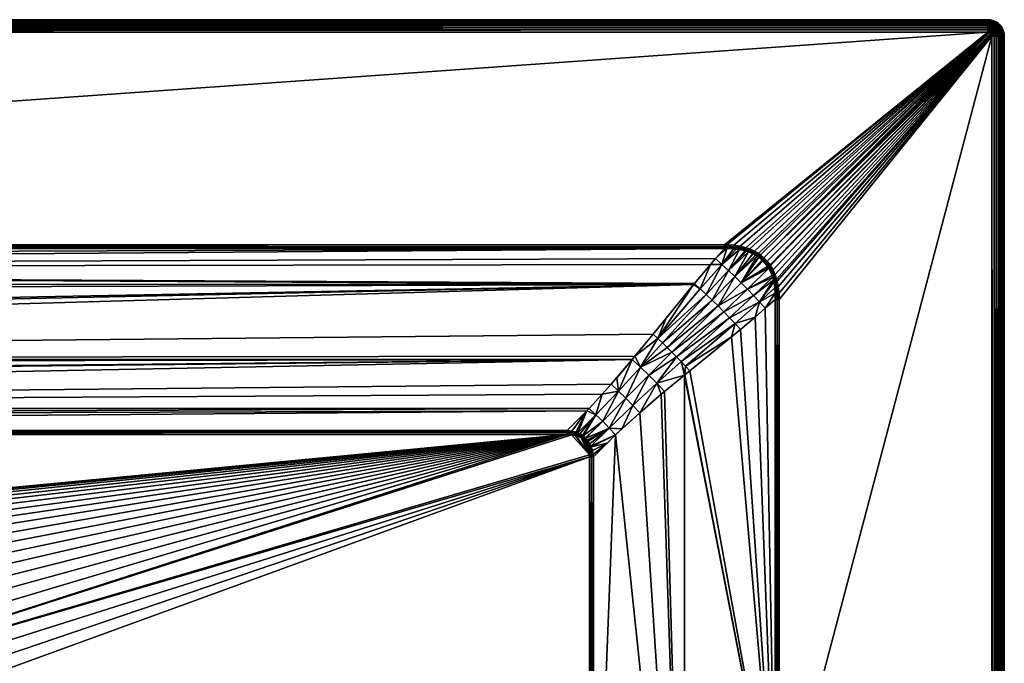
# Model space of a CAD drawing. Header units: millimetres. Extents: x 0 to 800, y -800 to 0.
# Tile 74 of 74: x 562 to 800, y -156 to 0. Entities that reach past the tile are written whole.
import ezdxf

# ---------------------------------------------------------------- set-up
doc = ezdxf.new("R2010")
doc.units = ezdxf.units.MM
doc.layers.get('0').update_dxf_attribs({"true_color": 0xb1941a})

msp = doc.modelspace()

# ---------------------------------------------------------------- meshes
at = {"color": 7, "true_color": 0xf0f0f0}
mesh = msp.add_polyface(dxfattribs=at)
corners = [(105.86, -100.49, 15), (359.93, -141.22, 15), (364.43, -138.39, 15), (369.13, -135.91, 15), (374.01, -133.78, 15), (379.03, -132.02, 15), (384.17, -130.65, 15), (347.85, -151.61, 15), (351.61, -147.85, 15), (355.65, -144.38, 15), (389.4, -129.66, 15), (394.68, -129.06, 15), (100.49, -237.06, 15), (329.06, -194.68, 15), (100.49, -105.86, 15), (329.66, -189.4, 15), (330.65, -184.17, 15), (332.02, -179.03, 15), (335.91, -169.13, 15), (338.39, -164.43, 15), (341.22, -159.93, 15), (103.03, -101.03, 15), (100.76, -103.74, 15), (103.66, -100.79, 15), (100.7, -103.96, 15), (104.47, -100.6, 15), (100.55, -104.81, 15), (105.39, -100.5, 15), (100.49, -105.86, 15), (105.86, -100.49, 15), (333.78, -174.01, 15), (67.77, -55.46, 29.85), (69.91, -57.9, 29.03), (732.23, -55.46, 29.85), (76.93, -66.16, 26.28), (85.07, -76.19, 22.94), (724.69, -64.18, 26.94), (95.86, -89.04, 18.65), (709.9, -82.3, 20.9), (95.24, -88.32, 18.89), (91.03, -83.46, 20.51), (4, 0, 27), (796, 0, 0), (4, 0, 0), (4, -3, 30), (67.77, -54.51, 30), (796, -3, 30), (102.99, -96.65, 16.12), (103.44, -100.05, 15.1), (104.33, -99.77, 15.12), (105.35, -99.59, 15.14), (105.86, -99.54, 15.15), (105.86, -99.54, 15.15), (105.86, -100.01, 15.04), (105.86, -100.01, 15.04), (105.37, -100.04, 15.04), (104.4, -100.18, 15.03), (103.55, -100.41, 15.03), (103.3, -100.11, 15.1), (102.87, -100.7, 15.02), (102.72, -100.37, 15.09), (102.07, -100.76, 15.08), (102.27, -101.05, 15.02), (67.77, -54.99, 29.96), (732.23, -54.99, 29.96), (796, -2.48, 29.95), (4, -2.48, 29.95), (796, -1.97, 29.82), (4, -1.97, 29.82), (796, -1.5, 29.6), (4, -1.5, 29.6), (796, -1.07, 29.3), (4, -1.07, 29.3), (796, -0.7, 28.93), (4, -0.7, 28.93), (796, -0.4, 28.5), (4, -0.4, 28.5), (796, -0.18, 28.03), (4, -0.18, 28.03), (796, -0.05, 27.52), (4, -0.05, 27.52), (796, 0, 27)]
mesh.append_faces([[corners[k] for k in face] for face in [(0, 1, 2, 0), (0, 2, 3, 0), (0, 4, 5, 0), (0, 5, 6, 0), (0, 7, 8, 0), (0, 8, 9, 0), (0, 10, 11, 0), (12, 13, 14, 12), (14, 15, 16, 14), (14, 16, 17, 14), (0, 18, 19, 0), (0, 19, 20, 0), (21, 22, 23, 21), (23, 24, 25, 23), (25, 26, 27, 25), (27, 26, 28, 27), (27, 28, 29, 27), (29, 28, 14, 29), (29, 14, 0, 29), (0, 14, 17, 0), (0, 17, 30, 0), (31, 32, 33, 31), (34, 35, 36, 34), (37, 38, 39, 37), (39, 38, 40, 39), (41, 42, 43, 41), (44, 45, 46, 44), (47, 48, 49, 47), (49, 50, 47, 49), (47, 50, 51, 47), (47, 51, 52, 47), (53, 52, 51, 53), (53, 51, 54, 53), (54, 51, 50, 54), (54, 50, 55, 54), (55, 50, 49, 55), (55, 49, 56, 55), (56, 49, 48, 56), (56, 48, 57, 56), (57, 48, 58, 57), (57, 58, 59, 57), (58, 60, 59, 58), (59, 60, 61, 59), (62, 21, 59, 62), (59, 21, 23, 59), (59, 23, 57, 59), (57, 23, 25, 57), (57, 25, 56, 57), (56, 25, 27, 56), (56, 27, 55, 56), (55, 27, 29, 55), (55, 29, 54, 55), (54, 29, 0, 54), (54, 0, 53, 54), (45, 63, 64, 45), (44, 65, 66, 44), (66, 67, 68, 66), (68, 69, 70, 68), (70, 71, 72, 70), (72, 73, 74, 72), (74, 75, 76, 74), (76, 77, 78, 76), (78, 79, 80, 78), (80, 81, 41, 80)]], dxfattribs={"vtx3": -1, "color": 7})
mesh = msp.add_polyface(dxfattribs=at)
corners = [(400, -130.97, 14.4), (400, -150.03, 2.6), (403.67, -131.1, 14.4), (402.66, -150.15, 2.6), (405.16, -131.16, 14.4), (404.42, -150.23, 2.6), (410.29, -131.74, 14.4), (407.94, -150.7, 2.6), (410.98, -131.87, 14.4), (408.8, -150.81, 2.6), (415.36, -132.7, 14.4), (413.11, -151.78, 2.6), (418.15, -133.45, 14.4), (732.23, -55.46, 29.85), (69.91, -57.9, 29.03), (72.04, -60.32, 28.23), (724.69, -64.18, 26.94), (75.05, -63.92, 27.03), (76.93, -66.16, 26.28), (85.07, -76.19, 22.94), (86.28, -77.67, 22.44), (90.09, -82.31, 20.9), (709.9, -82.3, 20.9), (91.03, -83.46, 20.51), (699.43, -94.16, 16.95), (100.58, -94.16, 16.95), (102.99, -96.65, 16.12), (698.9, -94.73, 16.76), (105.86, -99.54, 15.15), (420.75, -132.72, 14.93), (415.67, -131.36, 14.93), (415.51, -132.05, 14.73), (415.83, -130.65, 15), (420.97, -132.02, 15), (425.99, -133.78, 15), (405.32, -129.06, 15), (400, -128.86, 15), (400, -129.6, 14.93), (425.46, -135.12, 14.73), (430.24, -137.21, 14.73), (430.55, -136.57, 14.93), (435.57, -138.39, 15), (430.87, -135.91, 15), (425.72, -134.46, 14.93), (420.54, -133.4, 14.73), (405.21, -130.5, 14.73), (410.39, -131.09, 14.73), (410.49, -130.38, 14.93), (410.6, -129.66, 15), (405.26, -129.79, 14.93), (400, -130.31, 14.73), (420.35, -134.03, 14.4), (425.14, -135.71, 14.4), (425.22, -135.74, 14.4), (429.95, -137.8, 14.4), (105.86, -100.01, 15.04), (694.14, -100.49, 15), (694.14, -100.01, 15.04), (4, -3, 30), (796, -3, 30), (796, -2.48, 29.95), (4, -2.48, 29.95), (796, -1.97, 29.82), (4, -1.97, 29.82), (796, -1.5, 29.6), (4, -1.5, 29.6), (796, -1.07, 29.3), (4, -1.07, 29.3), (796, -0.7, 28.93), (4, -0.7, 28.93), (796, -0.4, 28.5), (4, -0.4, 28.5), (796, -0.18, 28.03), (4, -0.18, 28.03), (796, -0.05, 27.52), (4, -0.05, 27.52), (796, 0, 27)]
mesh.append_faces([[corners[k] for k in face] for face in [(0, 1, 2, 0), (2, 3, 4, 2), (4, 5, 6, 4), (6, 7, 8, 6), (8, 9, 10, 8), (10, 11, 12, 10), (13, 14, 15, 13), (16, 17, 18, 16), (16, 19, 20, 16), (16, 20, 21, 16), (22, 21, 23, 22), (24, 25, 26, 24), (27, 26, 28, 27), (29, 30, 31, 29), (32, 30, 33, 32), (33, 30, 29, 33), (33, 29, 34, 33), (35, 36, 37, 35), (38, 39, 40, 38), (41, 42, 40, 41), (40, 42, 43, 40), (40, 43, 38, 40), (38, 43, 44, 38), (45, 46, 47, 45), (32, 48, 47, 32), (47, 48, 49, 47), (47, 49, 45, 47), (45, 49, 50, 45), (48, 35, 49, 48), (49, 35, 37, 49), (49, 37, 50, 49), (12, 51, 44, 12), (44, 51, 52, 44), (44, 52, 38, 44), (38, 52, 53, 38), (38, 53, 39, 38), (39, 53, 54, 39), (10, 12, 31, 10), (31, 12, 44, 31), (31, 44, 29, 31), (29, 44, 43, 29), (29, 43, 34, 29), (34, 43, 42, 34), (32, 47, 30, 32), (30, 47, 46, 30), (30, 46, 31, 30), (31, 46, 8, 31), (31, 8, 10, 31), (50, 0, 2, 50), (50, 2, 45, 50), (45, 2, 4, 45), (45, 4, 46, 45), (46, 4, 6, 46), (46, 6, 8, 46), (55, 56, 57, 55), (58, 59, 60, 58), (61, 60, 62, 61), (63, 62, 64, 63), (65, 64, 66, 65), (67, 66, 68, 67), (69, 68, 70, 69), (71, 70, 72, 71), (73, 72, 74, 73), (75, 74, 76, 75)]], dxfattribs={"vtx3": -1, "color": 7})
mesh = msp.add_polyface(dxfattribs=at)
corners = [(694.14, -100.49, 15), (410.6, -129.66, 15), (415.83, -130.65, 15), (420.97, -132.02, 15), (425.99, -133.78, 15), (430.87, -135.91, 15), (435.57, -138.39, 15), (394.68, -129.06, 15), (400, -128.86, 15), (405.32, -129.06, 15), (440.07, -141.22, 15), (444.35, -144.38, 15), (448.39, -147.85, 15), (458.78, -159.93, 15), (461.61, -164.43, 15), (466.22, -174.01, 15), (699.51, -105.86, 15), (699.51, -105.86, 15), (699.5, -105.39, 15), (467.98, -179.03, 15), (469.35, -184.17, 15), (470.34, -189.4, 15), (699.51, -237.06, 15), (452.15, -151.61, 15), (455.62, -155.65, 15), (696.91, -101, 15), (696.26, -100.76, 15), (697.49, -101.31, 15), (464.09, -169.13, 15), (695.19, -100.55, 15), (696.04, -100.7, 15), (724.93, -63.9, 27.03), (728.82, -59.3, 28.57), (72.04, -60.32, 28.23), (732.23, -55.46, 29.85), (730.07, -57.89, 29.04), (724.69, -64.18, 26.94), (714.92, -76.18, 22.94), (90.09, -82.31, 20.9), (710.55, -81.53, 21.16), (709.9, -82.3, 20.9), (699.43, -94.16, 16.95), (102.99, -96.65, 16.12), (698.9, -94.73, 16.76), (105.86, -99.54, 15.15), (694.14, -99.54, 15.15), (704.76, -88.32, 18.89), (100.58, -94.16, 16.95), (702.63, -90.73, 18.09), (796, 0, 27), (796, 0, 0), (4, 0, 27), (796, -3, 30), (67.77, -54.51, 30), (732.23, -54.51, 30), (694.14, -99.54, 15.15), (695.29, -99.69, 15.13), (696.23, -99.93, 15.11), (696.48, -100.02, 15.1), (697.06, -100.66, 15.02), (697.21, -100.33, 15.09), (696.7, -100.11, 15.1), (696.37, -100.39, 15.03), (694.14, -100.01, 15.04), (694.14, -100.01, 15.04), (695.24, -100.11, 15.03), (696.14, -100.31, 15.03), (697.68, -101.02, 15.02), (694.14, -99.95, 15.05), (732.23, -54.99, 29.96), (67.77, -55.46, 29.85)]
mesh.append_faces([[corners[k] for k in face] for face in [(0, 1, 2, 0), (0, 2, 3, 0), (0, 4, 5, 0), (0, 5, 6, 0), (0, 7, 8, 0), (0, 8, 9, 0), (0, 10, 11, 0), (0, 11, 12, 0), (0, 13, 14, 0), (15, 16, 17, 15), (15, 17, 18, 15), (19, 20, 16, 19), (16, 20, 21, 16), (16, 21, 22, 16), (0, 23, 24, 0), (0, 24, 13, 0), (25, 26, 27, 25), (0, 28, 15, 0), (0, 15, 29, 0), (29, 15, 18, 29), (29, 18, 30, 29), (30, 18, 26, 30), (31, 32, 33, 31), (34, 33, 35, 34), (35, 33, 32, 35), (31, 33, 36, 31), (37, 36, 38, 37), (37, 38, 39, 37), (39, 38, 40, 39), (41, 42, 43, 41), (43, 44, 45, 43), (46, 40, 47, 46), (46, 47, 48, 46), (48, 47, 41, 48), (49, 50, 51, 49), (52, 53, 54, 52), (45, 55, 43, 45), (43, 55, 56, 43), (57, 58, 43, 57), (59, 60, 61, 59), (59, 61, 62, 59), (63, 0, 64, 63), (64, 0, 29, 64), (64, 29, 65, 64), (65, 29, 30, 65), (65, 30, 66, 65), (66, 30, 26, 66), (66, 26, 62, 66), (62, 26, 25, 62), (62, 25, 59, 62), (59, 25, 27, 59), (59, 27, 67, 59), (55, 45, 68, 55), (61, 58, 62, 61), (62, 58, 57, 62), (62, 57, 66, 62), (66, 57, 56, 66), (66, 56, 65, 66), (65, 56, 55, 65), (65, 55, 64, 65), (64, 55, 68, 64), (64, 68, 63, 64), (69, 54, 53, 69), (69, 70, 34, 69)]], dxfattribs={"vtx3": -1, "color": 7})
mesh = msp.add_polyface(dxfattribs=at)
corners = [(797, -4, 30), (742.57, -58.47, 30), (743.26, -59.37, 30), (743.4, -59.58, 30), (743.98, -60.59, 30), (744.47, -61.69, 30), (796.98, -3.83, 30), (745.26, -64.74, 30), (745.43, -66.23, 30), (796.17, -3.02, 30), (796, -3, 30), (796.34, -3.06, 30), (741.79, -57.67, 30), (796.5, -3.13, 30), (796.77, -3.36, 30), (796.64, -3.23, 30), (744.86, -62.87, 30), (744.98, -63.31, 30), (797.37, -0.24, 27), (796.69, -0.06, 0), (796.69, -0.06, 27), (796, 0, 0), (796, 0, 27), (796.94, -3.66, 30), (797.43, -3.48, 29.95), (796.87, -3.5, 30), (797.32, -3.24, 29.95), (797.17, -3.02, 29.95), (796.98, -2.83, 29.95), (796.76, -2.68, 29.95), (796.52, -2.57, 29.95), (796.26, -2.5, 29.95), (796, -2.48, 29.95), (797.3, -2.45, 29.82), (797.01, -2.25, 29.82), (796.69, -2.1, 29.82), (796.35, -2, 29.82), (796, -1.97, 29.82), (797.25, -1.83, 29.6), (796.86, -1.65, 29.6), (796.43, -1.54, 29.6), (796, -1.5, 29.6), (797.46, -1.46, 29.3), (797, -1.25, 29.3), (796.51, -1.12, 29.3), (796, -1.07, 29.3), (797.13, -0.9, 28.93), (796.57, -0.75, 28.93), (796, -0.7, 28.93), (797.23, -0.62, 28.5), (796.62, -0.46, 28.5), (796, -0.4, 28.5), (797.31, -0.41, 28.03), (796.66, -0.24, 28.03), (796, -0.18, 28.03), (797.35, -0.28, 27.52), (796.69, -0.11, 27.52), (796, -0.05, 27.52)]
mesh.append_faces([[corners[k] for k in face] for face in [(0, 1, 2, 0), (0, 3, 4, 0), (0, 4, 5, 0), (0, 6, 1, 0), (0, 7, 8, 0), (9, 10, 11, 9), (11, 10, 12, 11), (11, 12, 13, 11), (13, 12, 14, 13), (13, 14, 15, 13), (0, 16, 17, 0), (0, 17, 7, 0), (18, 19, 20, 18), (20, 19, 21, 20), (20, 21, 22, 20), (23, 24, 25, 23), (25, 26, 14, 25), (14, 26, 27, 14), (14, 27, 15, 14), (15, 27, 28, 15), (15, 28, 13, 15), (13, 28, 29, 13), (13, 29, 11, 13), (11, 29, 30, 11), (11, 30, 9, 11), (9, 30, 31, 9), (9, 31, 10, 9), (10, 31, 32, 10), (28, 33, 29, 28), (29, 33, 34, 29), (29, 34, 30, 29), (30, 34, 35, 30), (30, 35, 31, 30), (31, 35, 36, 31), (31, 36, 32, 31), (32, 36, 37, 32), (34, 38, 35, 34), (35, 38, 39, 35), (35, 39, 36, 35), (36, 39, 40, 36), (36, 40, 37, 36), (37, 40, 41, 37), (39, 42, 43, 39), (39, 43, 40, 39), (40, 43, 44, 40), (40, 44, 41, 40), (41, 44, 45, 41), (43, 46, 44, 43), (44, 46, 47, 44), (44, 47, 45, 44), (45, 47, 48, 45), (46, 49, 47, 46), (47, 49, 50, 47), (47, 50, 48, 47), (48, 50, 51, 48), (50, 52, 53, 50), (50, 53, 51, 50), (51, 53, 54, 51), (53, 55, 56, 53), (53, 56, 54, 53), (54, 56, 57, 54), (56, 18, 20, 56), (56, 20, 57, 56), (57, 20, 22, 57)]], dxfattribs={"vtx3": -1, "color": 7})
mesh = msp.add_polyface(dxfattribs=at)
corners = [(799.76, -2.63, 27), (799.46, -2, 0), (799.46, -2, 27), (799.06, -1.43, 0), (799.06, -1.43, 27), (798.57, -0.94, 0), (798.57, -0.94, 27), (798, -0.54, 0), (798, -0.54, 27), (797.37, -0.24, 0), (797.37, -0.24, 27), (796.69, -0.06, 0), (797.3, -2.45, 29.82), (797.92, -2.39, 29.6), (797.61, -2.08, 29.6), (797.01, -2.25, 29.82), (797.25, -1.83, 29.6), (798.54, -2.54, 29.3), (798.24, -2.12, 29.3), (797.88, -1.76, 29.3), (797.46, -1.46, 29.3), (796.86, -1.65, 29.6), (798.86, -2.35, 28.93), (798.53, -1.88, 28.93), (798.12, -1.47, 28.93), (797.65, -1.14, 28.93), (797, -1.25, 29.3), (797.13, -0.9, 28.93), (799.12, -2.2, 28.5), (798.76, -1.69, 28.5), (798.31, -1.24, 28.5), (797.8, -0.88, 28.5), (797.23, -0.62, 28.5), (799.59, -2.69, 28.03), (799.31, -2.09, 28.03), (798.93, -1.55, 28.03), (798.45, -1.07, 28.03), (797.91, -0.69, 28.03), (797.31, -0.41, 28.03), (796.62, -0.46, 28.5), (799.72, -2.65, 27.52), (799.42, -2.02, 27.52), (799.03, -1.46, 27.52), (798.54, -0.97, 27.52), (797.98, -0.58, 27.52), (797.35, -0.28, 27.52), (796.66, -0.24, 28.03), (796.69, -0.11, 27.52)]
mesh.append_faces([[corners[k] for k in face] for face in [(0, 1, 2, 0), (2, 1, 3, 2), (2, 3, 4, 2), (4, 3, 5, 4), (4, 5, 6, 4), (6, 5, 7, 6), (6, 7, 8, 6), (8, 7, 9, 8), (8, 9, 10, 8), (10, 9, 11, 10), (12, 13, 14, 12), (12, 14, 15, 12), (15, 14, 16, 15), (13, 17, 18, 13), (13, 18, 14, 13), (14, 18, 19, 14), (14, 19, 16, 14), (16, 19, 20, 16), (16, 20, 21, 16), (18, 22, 23, 18), (18, 23, 19, 18), (19, 23, 24, 19), (19, 24, 20, 19), (20, 24, 25, 20), (20, 25, 26, 20), (26, 25, 27, 26), (22, 28, 23, 22), (23, 28, 29, 23), (23, 29, 24, 23), (24, 29, 30, 24), (24, 30, 25, 24), (25, 30, 31, 25), (25, 31, 27, 25), (27, 31, 32, 27), (28, 33, 34, 28), (28, 34, 29, 28), (29, 34, 35, 29), (29, 35, 30, 29), (30, 35, 36, 30), (30, 36, 31, 30), (31, 36, 37, 31), (31, 37, 32, 31), (32, 37, 38, 32), (32, 38, 39, 32), (34, 40, 41, 34), (34, 41, 35, 34), (35, 41, 42, 35), (35, 42, 36, 35), (36, 42, 43, 36), (36, 43, 37, 36), (37, 43, 44, 37), (37, 44, 38, 37), (38, 44, 45, 38), (38, 45, 46, 38), (41, 0, 2, 41), (41, 2, 42, 41), (42, 2, 4, 42), (42, 4, 43, 42), (43, 4, 6, 43), (43, 6, 44, 43), (44, 6, 8, 44), (44, 8, 45, 44), (45, 8, 10, 45), (45, 10, 47, 45)]], dxfattribs={"vtx3": -1, "color": 7})
mesh = msp.add_polyface(dxfattribs=at)
corners = [(800, -4, 27), (800, -4, 0), (799.94, -3.31, 0), (799.94, -3.31, 27), (799.76, -2.63, 0), (799.76, -2.63, 27), (799.46, -2, 0), (797, -4, 30), (797.52, -4, 29.95), (796.98, -3.83, 30), (797.5, -3.74, 29.95), (796.94, -3.66, 30), (797.43, -3.48, 29.95), (796.87, -3.5, 30), (797.32, -3.24, 29.95), (798.03, -4, 29.82), (798, -3.65, 29.82), (797.9, -3.31, 29.82), (797.75, -2.99, 29.82), (797.17, -3.02, 29.95), (797.55, -2.7, 29.82), (796.98, -2.83, 29.95), (797.3, -2.45, 29.82), (798.5, -4, 29.6), (798.46, -3.57, 29.6), (798.35, -3.14, 29.6), (798.17, -2.75, 29.6), (797.92, -2.39, 29.6), (798.93, -4, 29.3), (798.88, -3.49, 29.3), (798.75, -3, 29.3), (798.54, -2.54, 29.3), (799.3, -4, 28.93), (799.25, -3.43, 28.93), (799.1, -2.87, 28.93), (798.86, -2.35, 28.93), (798.24, -2.12, 29.3), (799.6, -4, 28.5), (799.54, -3.38, 28.5), (799.38, -2.77, 28.5), (799.12, -2.2, 28.5), (799.82, -4, 28.03), (799.76, -3.34, 28.03), (799.59, -2.69, 28.03), (799.95, -4, 27.52), (799.89, -3.31, 27.52), (799.72, -2.65, 27.52), (799.31, -2.09, 28.03), (799.42, -2.02, 27.52)]
mesh.append_faces([[corners[k] for k in face] for face in [(0, 1, 2, 0), (0, 2, 3, 0), (3, 2, 4, 3), (3, 4, 5, 3), (5, 4, 6, 5), (7, 8, 9, 7), (9, 8, 10, 9), (9, 10, 11, 9), (11, 10, 12, 11), (13, 12, 14, 13), (8, 15, 10, 8), (10, 15, 16, 10), (10, 16, 12, 10), (12, 16, 17, 12), (12, 17, 14, 12), (14, 17, 18, 14), (14, 18, 19, 14), (19, 18, 20, 19), (19, 20, 21, 19), (21, 20, 22, 21), (15, 23, 16, 15), (16, 23, 24, 16), (16, 24, 17, 16), (17, 24, 25, 17), (17, 25, 18, 17), (18, 25, 26, 18), (18, 26, 20, 18), (20, 26, 27, 20), (20, 27, 22, 20), (23, 28, 24, 23), (24, 28, 29, 24), (24, 29, 25, 24), (25, 29, 30, 25), (25, 30, 26, 25), (26, 30, 31, 26), (26, 31, 27, 26), (28, 32, 29, 28), (29, 32, 33, 29), (29, 33, 30, 29), (30, 33, 34, 30), (30, 34, 31, 30), (31, 34, 35, 31), (31, 35, 36, 31), (32, 37, 33, 32), (33, 37, 38, 33), (33, 38, 34, 33), (34, 38, 39, 34), (34, 39, 35, 34), (35, 39, 40, 35), (37, 41, 38, 37), (38, 41, 42, 38), (38, 42, 39, 38), (39, 42, 43, 39), (39, 43, 40, 39), (41, 44, 42, 41), (42, 44, 45, 42), (42, 45, 43, 42), (43, 45, 46, 43), (43, 46, 47, 43), (44, 0, 45, 44), (45, 0, 3, 45), (45, 3, 46, 45), (46, 3, 5, 46), (46, 5, 48, 46)]], dxfattribs={"vtx3": -1, "color": 7})
mesh = msp.add_polyface(dxfattribs=at)
corners = [(697.61, -101.39, 15), (699.5, -105.39, 15), (699.4, -104.47, 15), (698.08, -101.78, 15), (699.21, -103.66, 15), (698.48, -102.22, 15), (698.97, -103.03, 15), (722.5, -86.14, 22.5), (717.69, -90.09, 20.9), (722.5, -259.84, 22.5), (716.88, -90.75, 20.63), (703.77, -102.57, 16.26), (700.46, -105.86, 15.15), (705.84, -100.58, 16.95), (700.46, -105.86, 15.15), (700.46, -237.06, 15.15), (711.69, -95.21, 18.9), (744.54, -198.97, 29.85), (742.1, -69.91, 29.03), (739.69, -72.03, 28.23), (736.08, -75.05, 27.03), (733.95, -76.83, 26.32), (723.81, -85.07, 22.94), (722.66, -86.01, 22.55), (800, -4, 27), (800, -796, 0), (800, -4, 0), (745.49, -198.97, 30), (797, -4, 30), (745.49, -67.77, 30), (699.95, -103.44, 15.1), (700.23, -104.33, 15.12), (700.41, -105.35, 15.14), (700.46, -105.86, 15.15), (699.99, -105.86, 15.04), (699.51, -105.86, 15), (699.99, -105.86, 15.04), (699.51, -237.06, 15), (699.99, -237.06, 15.04), (699.99, -105.86, 15.04), (699.96, -105.37, 15.04), (699.82, -104.4, 15.03), (699.59, -103.55, 15.03), (699.89, -103.3, 15.1), (699.3, -102.87, 15.02), (699.63, -102.72, 15.09), (699.51, -105.86, 15), (745.01, -198.97, 29.96), (744.54, -67.77, 29.85), (745.01, -67.77, 29.96), (797.52, -796, 29.95), (797.52, -4, 29.95), (798.03, -796, 29.82), (798.03, -4, 29.82), (798.5, -796, 29.6), (798.5, -4, 29.6), (798.93, -796, 29.3), (798.93, -4, 29.3), (799.3, -796, 28.93), (799.3, -4, 28.93), (799.6, -796, 28.5), (799.6, -4, 28.5), (799.82, -796, 28.03), (799.82, -4, 28.03), (799.95, -796, 27.52), (799.95, -4, 27.52), (800, -796, 27)]
mesh.append_faces([[corners[k] for k in face] for face in [(0, 1, 2, 0), (3, 2, 4, 3), (5, 4, 6, 5), (7, 8, 9, 7), (9, 8, 10, 9), (11, 12, 13, 11), (13, 12, 14, 13), (14, 15, 13, 14), (13, 15, 9, 13), (13, 9, 16, 13), (16, 9, 10, 16), (17, 18, 19, 17), (17, 19, 20, 17), (20, 21, 17, 20), (17, 21, 22, 17), (17, 22, 23, 17), (23, 7, 17, 23), (17, 7, 9, 17), (24, 25, 26, 24), (27, 28, 29, 27), (11, 30, 31, 11), (31, 32, 11, 31), (11, 32, 33, 11), (11, 33, 12, 11), (34, 35, 36, 34), (36, 35, 37, 36), (36, 37, 38, 36), (38, 15, 14, 38), (38, 14, 36, 38), (36, 14, 12, 36), (36, 12, 34, 36), (34, 12, 33, 34), (34, 33, 39, 34), (39, 33, 32, 39), (39, 32, 40, 39), (40, 32, 31, 40), (40, 31, 41, 40), (41, 31, 30, 41), (41, 30, 42, 41), (42, 30, 43, 42), (42, 43, 44, 42), (43, 45, 44, 43), (44, 6, 4, 44), (44, 4, 42, 44), (42, 4, 2, 42), (42, 2, 41, 42), (41, 2, 1, 41), (41, 1, 40, 41), (40, 1, 46, 40), (40, 46, 39, 40), (39, 46, 35, 39), (39, 35, 34, 39), (17, 47, 48, 17), (47, 27, 29, 47), (47, 29, 49, 47), (28, 50, 51, 28), (51, 52, 53, 51), (53, 54, 55, 53), (55, 56, 57, 55), (57, 58, 59, 57), (59, 60, 61, 59), (61, 62, 63, 61), (63, 64, 65, 63), (65, 66, 24, 65)]], dxfattribs={"vtx3": -1, "color": 7})
mesh = msp.add_polyface(dxfattribs=at)
corners = [(700.45, -396.42, 15.93), (700.45, -407.33, 16.12), (711.25, -401.24, 19.47), (744.54, -198.97, 29.85), (722.5, -259.84, 22.5), (744.55, -243.33, 29.85), (722.5, -304.86, 22.52), (744.56, -336.1, 29.86), (744.57, -382.48, 29.87), (733.75, -388.58, 26.49), (722.5, -349.89, 22.68), (700.46, -237.06, 15.15), (700.46, -276.34, 15.15), (700.46, -300, 15.15), (700.46, -320, 15.21), (700.46, -331.37, 15.24), (711.25, -356.92, 19.01), (700.46, -363.49, 15.5), (700.46, -363.66, 15.5), (700.44, -431.26, 16.55), (733.75, -434.3, 26.71), (744.59, -428.87, 29.88), (744.58, -408.36, 29.87), (722.5, -394.91, 22.98), (722.5, -439.93, 23.42), (745.49, -198.97, 30), (797, -796, 30), (797, -4, 30), (699.99, -431.26, 16.45), (699.99, -396.42, 15.82), (699.99, -363.49, 15.39), (699.53, -411.27, 16.05), (699.52, -396.42, 15.78), (699.99, -300, 15.04), (699.99, -331.37, 15.13), (699.51, -355.43, 15.28), (699.51, -331.37, 15.09), (699.99, -237.06, 15.04), (699.51, -237.06, 15), (699.51, -300, 15), (745.01, -198.97, 29.96), (745, -408.37, 29.97), (745.44, -408.37, 30), (797.52, -796, 29.95), (797.52, -4, 29.95), (798.03, -796, 29.82), (798.03, -4, 29.82), (798.5, -796, 29.6), (798.5, -4, 29.6), (798.93, -796, 29.3), (798.93, -4, 29.3), (799.3, -796, 28.93), (799.3, -4, 28.93), (799.6, -796, 28.5), (799.6, -4, 28.5), (799.82, -796, 28.03), (799.82, -4, 28.03), (799.95, -796, 27.52), (799.95, -4, 27.52), (800, -796, 27)]
mesh.append_faces([[corners[k] for k in face] for face in [(0, 1, 2, 0), (3, 4, 5, 3), (5, 4, 6, 5), (5, 6, 7, 5), (8, 7, 9, 8), (9, 7, 10, 9), (11, 12, 4, 11), (4, 12, 13, 4), (4, 13, 6, 4), (6, 13, 14, 6), (6, 14, 15, 6), (7, 6, 10, 7), (10, 6, 15, 10), (10, 15, 16, 10), (16, 15, 17, 16), (16, 17, 18, 16), (19, 2, 1, 19), (20, 21, 9, 20), (9, 21, 22, 9), (9, 22, 8, 9), (18, 0, 16, 18), (16, 0, 2, 16), (16, 2, 10, 16), (10, 2, 23, 10), (10, 23, 9, 10), (9, 23, 24, 9), (9, 24, 20, 9), (25, 26, 27, 25), (28, 1, 29, 28), (1, 0, 29, 1), (29, 0, 18, 29), (29, 18, 30, 29), (31, 28, 29, 31), (32, 29, 30, 32), (13, 33, 14, 13), (14, 33, 34, 14), (14, 34, 15, 14), (15, 34, 30, 15), (15, 30, 17, 15), (17, 30, 18, 17), (35, 30, 34, 35), (36, 34, 33, 36), (33, 13, 12, 33), (33, 12, 37, 33), (37, 38, 39, 37), (37, 39, 33, 37), (12, 11, 37, 12), (40, 8, 41, 40), (41, 8, 22, 41), (41, 22, 21, 41), (3, 5, 40, 3), (40, 5, 7, 40), (40, 7, 8, 40), (41, 42, 25, 41), (41, 25, 40, 41), (27, 26, 43, 27), (44, 43, 45, 44), (46, 45, 47, 46), (48, 47, 49, 48), (50, 49, 51, 50), (52, 51, 53, 52), (54, 53, 55, 54), (56, 55, 57, 56), (58, 57, 59, 58)]], dxfattribs={"vtx3": -1, "color": 7})
mesh = msp.add_polyface(dxfattribs=at)
corners = [(743.26, -59.37, 30), (743.4, -59.58, 30), (797, -4, 30), (739.46, -56.05, 30), (740.5, -56.65, 30), (796, -3, 30), (740.93, -56.96, 30), (741.79, -57.67, 30), (742.57, -58.47, 30), (796.98, -3.83, 30), (796.94, -3.66, 30), (796.87, -3.5, 30), (796.77, -3.36, 30), (734.46, -54.63, 30), (736, -54.87, 30), (744.47, -61.69, 30), (744.86, -62.87, 30), (732.81, -54.52, 30), (737.43, -55.23, 30), (738.34, -55.54, 30), (745.49, -67.77, 30), (745.43, -66.23, 30), (732.23, -54.51, 30), (735.05, -55.58, 29.88), (734.37, -55.5, 29.87), (731.62, -59.3, 28.63), (732.79, -55.45, 29.85), (735.84, -55.68, 29.88), (733.17, -60.75, 28.34), (737.2, -55.98, 29.9), (730.07, -57.89, 29.04), (732.23, -55.46, 29.85), (732.23, -54.99, 29.96), (732.8, -54.99, 29.96), (734.42, -55.07, 29.97), (735.92, -55.28, 29.97), (737.32, -55.6, 29.97), (737.59, -56.1, 29.9), (738.2, -55.9, 29.98), (738.06, -56.25, 29.9), (739.13, -56.7, 29.91), (739.3, -56.38, 29.98), (739.77, -57.06, 29.91), (740.3, -56.95, 29.98), (740.11, -57.24, 29.91), (740.51, -57.52, 29.92), (740.72, -57.24, 29.98), (741.32, -58.18, 29.92), (741.55, -57.93, 29.98), (741.56, -58.44, 29.92), (742.3, -58.7, 29.98)]
mesh.append_faces([[corners[k] for k in face] for face in [(0, 1, 2, 0), (3, 4, 5, 3), (5, 4, 6, 5), (5, 6, 7, 5), (8, 9, 10, 8), (8, 10, 7, 8), (7, 10, 11, 7), (7, 11, 12, 7), (13, 14, 5, 13), (15, 16, 2, 15), (13, 5, 17, 13), (14, 18, 5, 14), (5, 18, 19, 5), (5, 19, 3, 5), (20, 2, 21, 20), (5, 22, 17, 5), (23, 24, 25, 23), (25, 24, 26, 25), (23, 25, 27, 23), (27, 25, 28, 27), (27, 28, 29, 27), (30, 25, 26, 30), (30, 26, 31, 30), (32, 31, 26, 32), (22, 32, 33, 22), (32, 26, 33, 32), (33, 26, 24, 33), (33, 24, 34, 33), (34, 24, 23, 34), (34, 23, 35, 34), (23, 27, 35, 23), (35, 27, 29, 35), (35, 29, 36, 35), (36, 29, 37, 36), (36, 37, 38, 36), (37, 39, 38, 37), (38, 39, 40, 38), (38, 40, 41, 38), (41, 40, 42, 41), (41, 42, 43, 41), (42, 44, 43, 42), (43, 44, 45, 43), (43, 45, 46, 43), (46, 45, 47, 46), (46, 47, 48, 46), (48, 47, 49, 48), (22, 33, 17, 22), (17, 33, 34, 17), (17, 34, 13, 17), (13, 34, 35, 13), (13, 35, 14, 13), (14, 35, 36, 14), (14, 36, 18, 14), (18, 36, 38, 18), (18, 38, 19, 18), (19, 38, 41, 19), (19, 41, 3, 19), (3, 41, 43, 3), (3, 43, 4, 3), (4, 43, 46, 4), (4, 46, 6, 4), (6, 46, 48, 6), (6, 48, 7, 6), (7, 48, 50, 7)]], dxfattribs={"vtx3": -1, "color": 7})
mesh = msp.add_polyface(dxfattribs=at)
corners = [(800, -796, 27), (800, -796, 0), (800, -4, 27), (796.94, -796.34, 30), (796.98, -796.17, 30), (797, -796, 30), (796.17, -796.98, 30), (796.34, -796.94, 30), (796, -797, 30), (745.11, -721.51, 30), (745, -797, 30), (796.5, -796.87, 30), (796.64, -796.77, 30), (796.77, -796.64, 30), (745.41, -461.37, 30), (796.87, -796.5, 30), (799.94, -796.69, 27), (799.94, -796.69, 0), (745, -797, 30), (745, -721.51, 30), (745, -461.37, 29.97), (796.76, -797.32, 29.95), (796.98, -797.17, 29.95), (797.17, -796.98, 29.95), (797.32, -796.76, 29.95), (797.43, -796.52, 29.95), (797.5, -796.26, 29.95), (797.52, -796, 29.95), (797.55, -797.3, 29.82), (797.75, -797.01, 29.82), (797.9, -796.69, 29.82), (798, -796.35, 29.82), (798.03, -796, 29.82), (798.17, -797.25, 29.6), (798.35, -796.86, 29.6), (798.46, -796.43, 29.6), (798.5, -796, 29.6), (798.75, -797, 29.3), (798.88, -796.51, 29.3), (798.93, -796, 29.3), (799.1, -797.13, 28.93), (799.25, -796.57, 28.93), (799.3, -796, 28.93), (799.38, -797.23, 28.5), (799.54, -796.62, 28.5), (799.6, -796, 28.5), (799.59, -797.31, 28.03), (799.76, -796.66, 28.03), (799.82, -796, 28.03), (799.72, -797.35, 27.52), (799.89, -796.69, 27.52), (799.95, -796, 27.52), (799.76, -797.37, 27)]
mesh.append_faces([[corners[k] for k in face] for face in [(0, 1, 2, 0), (3, 4, 5, 3), (6, 7, 8, 6), (8, 7, 9, 8), (8, 9, 10, 8), (7, 11, 9, 7), (9, 11, 12, 9), (9, 12, 13, 9), (5, 14, 9, 5), (5, 9, 3, 5), (3, 9, 13, 3), (3, 13, 15, 3), (16, 17, 1, 16), (16, 1, 0, 16), (18, 10, 9, 18), (18, 9, 19, 18), (19, 9, 14, 19), (19, 14, 20, 19), (11, 21, 12, 11), (12, 21, 22, 12), (12, 22, 13, 12), (13, 22, 23, 13), (13, 23, 15, 13), (15, 23, 24, 15), (15, 24, 3, 15), (3, 24, 25, 3), (3, 25, 4, 3), (4, 25, 26, 4), (4, 26, 5, 4), (5, 26, 27, 5), (23, 28, 24, 23), (24, 28, 29, 24), (24, 29, 25, 24), (25, 29, 30, 25), (25, 30, 26, 25), (26, 30, 31, 26), (26, 31, 27, 26), (27, 31, 32, 27), (29, 33, 30, 29), (30, 33, 34, 30), (30, 34, 31, 30), (31, 34, 35, 31), (31, 35, 32, 31), (32, 35, 36, 32), (34, 37, 35, 34), (35, 37, 38, 35), (35, 38, 36, 35), (36, 38, 39, 36), (37, 40, 38, 37), (38, 40, 41, 38), (38, 41, 39, 38), (39, 41, 42, 39), (41, 43, 44, 41), (41, 44, 42, 41), (42, 44, 45, 42), (44, 46, 47, 44), (44, 47, 45, 44), (45, 47, 48, 45), (47, 49, 50, 47), (47, 50, 48, 47), (48, 50, 51, 48), (50, 52, 16, 50), (50, 16, 51, 50), (51, 16, 0, 51)]], dxfattribs={"vtx3": -1, "color": 7})
mesh = msp.add_polyface(dxfattribs=at)
corners = [(374.78, -135.74, 14.4), (381.82, -153.49, 2.6), (374.86, -135.71, 14.4), (382.68, -153.13, 2.6), (379.65, -134.03, 14.4), (386.85, -151.79, 2.6), (381.85, -133.45, 14.4), (384.64, -132.7, 14.4), (386.89, -151.78, 2.6), (389.02, -131.87, 14.4), (392.06, -150.7, 2.6), (389.71, -131.74, 14.4), (395.58, -150.23, 2.6), (394.84, -131.16, 14.4), (396.33, -131.1, 14.4), (397.34, -150.15, 2.6), (400, -130.97, 14.4), (724.69, -64.18, 26.94), (72.04, -60.32, 28.23), (75.05, -63.92, 27.03), (389.61, -131.09, 14.73), (369.45, -136.57, 14.93), (364.8, -139.03, 14.93), (365.15, -139.64, 14.73), (389.51, -130.38, 14.93), (384.33, -131.36, 14.93), (384.49, -132.05, 14.73), (364.43, -138.39, 15), (359.93, -141.22, 15), (360.34, -141.83, 14.93), (384.17, -130.65, 15), (389.4, -129.66, 15), (394.68, -129.06, 15), (369.13, -135.91, 15), (374.01, -133.78, 15), (400, -129.6, 14.93), (400, -128.86, 15), (394.74, -129.79, 14.93), (394.79, -130.5, 14.73), (374.54, -135.12, 14.73), (379.46, -133.4, 14.73), (379.25, -132.72, 14.93), (379.03, -132.02, 15), (374.28, -134.46, 14.93), (369.76, -137.21, 14.73), (370.05, -137.8, 14.4), (368.19, -138.79, 14.4), (400, -130.31, 14.73), (365.48, -140.22, 14.4), (360.74, -142.42, 14.73), (361.85, -142.5, 14.4), (105.86, -99.54, 15.15), (694.14, -100.01, 15.04), (694.14, -99.95, 15.05), (694.14, -99.54, 15.15), (732.23, -54.99, 29.96), (67.77, -54.99, 29.96), (67.77, -55.46, 29.85)]
mesh.append_faces([[corners[k] for k in face] for face in [(0, 1, 2, 0), (2, 3, 4, 2), (4, 5, 6, 4), (6, 5, 7, 6), (7, 8, 9, 7), (9, 10, 11, 9), (11, 12, 13, 11), (13, 12, 14, 13), (14, 15, 16, 14), (17, 18, 19, 17), (9, 11, 20, 9), (21, 22, 23, 21), (24, 25, 26, 24), (27, 28, 29, 27), (30, 25, 31, 30), (31, 25, 24, 31), (31, 24, 32, 31), (27, 22, 33, 27), (33, 22, 21, 33), (33, 21, 34, 33), (35, 36, 37, 35), (35, 37, 38, 35), (38, 37, 20, 38), (39, 40, 41, 39), (30, 42, 41, 30), (41, 42, 43, 41), (41, 43, 39, 41), (39, 43, 44, 39), (39, 44, 45, 39), (45, 44, 46, 45), (47, 35, 38, 47), (47, 38, 14, 47), (20, 11, 38, 20), (38, 11, 13, 38), (38, 13, 14, 38), (7, 9, 26, 7), (26, 9, 20, 26), (26, 20, 24, 26), (24, 20, 37, 24), (24, 37, 32, 24), (32, 37, 36, 32), (30, 41, 25, 30), (25, 41, 40, 25), (25, 40, 26, 25), (26, 40, 6, 26), (26, 6, 7, 26), (45, 0, 39, 45), (39, 0, 2, 39), (39, 2, 40, 39), (40, 2, 4, 40), (40, 4, 6, 40), (48, 46, 23, 48), (23, 46, 44, 23), (23, 44, 21, 23), (21, 44, 43, 21), (21, 43, 34, 21), (34, 43, 42, 34), (27, 29, 22, 27), (22, 49, 23, 22), (23, 50, 48, 23), (14, 16, 47, 14), (51, 52, 53, 51), (51, 53, 54, 51), (55, 56, 57, 55)]], dxfattribs={"vtx3": -1, "color": 7})
mesh = msp.add_polyface(dxfattribs=at)
corners = [(718.1, -72.29, 24.24), (724.69, -64.18, 26.94), (714.92, -76.18, 22.94), (706.15, -86.74, 19.42), (709.9, -82.3, 20.9), (704.76, -88.32, 18.89), (733.95, -76.83, 26.32), (736.08, -75.05, 27.03), (734.78, -73.63, 26.65), (734.71, -62.24, 28.16), (739.13, -56.7, 29.91), (738.06, -56.25, 29.9), (733.17, -60.75, 28.34), (737.59, -56.1, 29.9), (737.2, -55.98, 29.9), (723.81, -85.07, 22.94), (722.77, -83.93, 22.64), (722.66, -86.01, 22.55), (721.7, -82.78, 22.42), (722.5, -86.14, 22.5), (715.84, -88.09, 20.44), (716.88, -90.75, 20.63), (717.69, -90.09, 20.9), (720.6, -81.64, 22.29), (713.9, -86.1, 20.29), (719.49, -80.51, 22.24), (711.91, -84.16, 20.44), (718.36, -79.4, 22.29), (717.22, -78.3, 22.42), (716.07, -77.23, 22.64), (710.55, -81.53, 21.16), (706.55, -89.97, 18.49), (708.31, -91.69, 18.35), (728.82, -59.3, 28.57), (731.62, -59.3, 28.63), (730.07, -57.89, 29.04), (730.66, -69.34, 26.16), (729.24, -67.94, 26.22), (727.81, -66.56, 26.38), (726.37, -65.22, 26.65), (724.93, -63.9, 27.03), (739.69, -72.03, 28.23), (740.7, -68.38, 28.63), (733.44, -72.19, 26.38), (739.25, -66.83, 28.34), (732.06, -70.76, 26.22), (737.76, -65.29, 28.16), (736.25, -63.75, 28.1), (740.11, -57.24, 29.91), (739.77, -57.06, 29.91)]
mesh.append_faces([[corners[k] for k in face] for face in [(0, 1, 2, 0), (3, 4, 5, 3), (6, 7, 8, 6), (9, 10, 11, 9), (9, 11, 12, 9), (12, 11, 13, 12), (12, 13, 14, 12), (15, 16, 17, 15), (17, 16, 18, 17), (17, 18, 19, 17), (20, 21, 22, 20), (20, 22, 19, 20), (19, 18, 20, 19), (20, 18, 23, 20), (20, 23, 24, 20), (24, 23, 25, 24), (24, 25, 26, 24), (26, 25, 27, 26), (26, 27, 28, 26), (28, 29, 26, 28), (26, 29, 30, 26), (26, 30, 4, 26), (3, 5, 31, 3), (32, 24, 26, 32), (31, 26, 4, 31), (31, 4, 3, 31), (33, 34, 35, 33), (36, 9, 37, 36), (37, 9, 12, 37), (37, 12, 38, 37), (38, 12, 34, 38), (38, 34, 39, 38), (39, 34, 33, 39), (39, 33, 40, 39), (7, 41, 8, 7), (8, 41, 42, 8), (8, 42, 43, 8), (43, 42, 44, 43), (43, 44, 45, 43), (45, 44, 46, 45), (45, 46, 36, 45), (36, 46, 47, 36), (36, 47, 9, 36), (9, 47, 48, 9), (9, 48, 49, 9), (1, 0, 29, 1), (29, 0, 2, 29), (29, 2, 30, 29), (40, 1, 39, 40), (39, 1, 29, 39), (39, 29, 38, 39), (38, 29, 28, 38), (38, 28, 37, 38), (37, 28, 27, 37), (37, 27, 36, 37), (36, 27, 25, 36), (36, 25, 45, 36), (45, 25, 23, 45), (45, 23, 43, 45), (43, 23, 18, 43), (43, 18, 8, 43), (8, 18, 16, 8), (8, 16, 6, 8), (6, 16, 15, 6)]], dxfattribs={"vtx3": -1, "color": 7})
mesh = msp.add_polyface(dxfattribs=at)
corners = [(739.69, -72.03, 28.23), (742.1, -69.91, 29.03), (740.7, -68.38, 28.63), (739.77, -57.06, 29.91), (739.13, -56.7, 29.91), (734.71, -62.24, 28.16), (741.56, -58.44, 29.92), (741.32, -58.18, 29.92), (736.25, -63.75, 28.1), (740.51, -57.52, 29.92), (740.11, -57.24, 29.91), (737.76, -65.29, 28.16), (742.94, -60.23, 29.91), (742.04, -58.93, 29.92), (742.67, -59.77, 29.92), (742.8, -59.96, 29.91), (743.33, -60.93, 29.91), (743.76, -61.97, 29.9), (743.9, -62.41, 29.9), (739.25, -66.83, 28.34), (744.1, -63.09, 29.89), (744.2, -63.51, 29.89), (744.43, -64.86, 29.88), (744.43, -64.94, 29.88), (744.54, -66.29, 29.86), (744.54, -67.77, 29.85), (745.01, -67.77, 29.96), (744.98, -66.26, 29.97), (741.55, -57.93, 29.98), (742.3, -58.7, 29.98), (742.97, -59.57, 29.98), (743.1, -59.77, 29.98), (743.65, -60.76, 29.98), (744.11, -61.83, 29.98), (744.48, -62.98, 29.97), (744.59, -63.41, 29.97), (744.84, -64.8, 29.97), (741.79, -57.67, 30), (742.57, -58.47, 30), (743.26, -59.37, 30), (743.4, -59.58, 30), (743.98, -60.59, 30), (744.47, -61.69, 30), (744.86, -62.87, 30), (744.98, -63.31, 30), (745.26, -64.74, 30), (745.43, -66.23, 30), (745.49, -67.77, 30)]
mesh.append_faces([[corners[k] for k in face] for face in [(0, 1, 2, 0), (3, 4, 5, 3), (6, 7, 8, 6), (8, 7, 9, 8), (8, 9, 10, 8), (8, 11, 12, 8), (13, 6, 14, 13), (14, 6, 8, 14), (14, 8, 15, 14), (15, 8, 12, 15), (16, 12, 17, 16), (17, 12, 11, 17), (17, 11, 18, 17), (18, 11, 19, 18), (18, 19, 20, 18), (20, 19, 2, 20), (20, 2, 21, 20), (22, 21, 23, 22), (23, 21, 2, 23), (23, 2, 24, 23), (24, 2, 1, 24), (24, 1, 25, 24), (25, 26, 27, 25), (28, 6, 29, 28), (6, 13, 29, 6), (29, 13, 14, 29), (29, 14, 30, 29), (30, 14, 15, 30), (30, 15, 31, 30), (31, 15, 12, 31), (31, 12, 32, 31), (12, 16, 32, 12), (32, 16, 17, 32), (32, 17, 33, 32), (33, 17, 18, 33), (33, 18, 34, 33), (18, 20, 34, 18), (34, 20, 21, 34), (34, 21, 35, 34), (35, 21, 22, 35), (35, 22, 36, 35), (36, 22, 23, 36), (36, 23, 27, 36), (27, 23, 24, 27), (27, 24, 25, 27), (37, 29, 38, 37), (38, 29, 30, 38), (38, 30, 39, 38), (39, 30, 31, 39), (39, 31, 40, 39), (40, 31, 32, 40), (40, 32, 41, 40), (41, 32, 33, 41), (41, 33, 42, 41), (42, 33, 34, 42), (42, 34, 43, 42), (43, 34, 35, 43), (43, 35, 44, 43), (44, 35, 36, 44), (44, 36, 45, 44), (45, 36, 27, 45), (45, 27, 46, 45), (46, 27, 26, 46), (46, 26, 47, 46)]], dxfattribs={"vtx3": -1, "color": 7})
mesh = msp.add_polyface(dxfattribs=at)
corners = [(697.49, -101.31, 15), (696.26, -100.76, 15), (699.5, -105.39, 15), (697.61, -101.39, 15), (699.4, -104.47, 15), (698.08, -101.78, 15), (699.21, -103.66, 15), (698.48, -102.22, 15), (698.97, -103.03, 15), (698.65, -102.46, 15), (711.69, -95.21, 18.9), (707.39, -99.1, 17.46), (705.84, -100.58, 16.95), (744.54, -67.77, 29.85), (742.1, -69.91, 29.03), (744.54, -198.97, 29.85), (710.03, -93.45, 18.49), (698.56, -101.28, 15.08), (698.63, -101.37, 15.08), (702.72, -97.28, 16.45), (699.63, -102.72, 15.09), (699.89, -103.3, 15.1), (704.31, -98.92, 16.57), (699.95, -103.44, 15.1), (703.77, -102.57, 16.26), (699.24, -102.07, 15.08), (699.03, -101.8, 15.08), (698, -100.82, 15.08), (701.08, -95.69, 16.57), (697.87, -100.72, 15.08), (698.9, -94.73, 16.76), (695.29, -99.69, 15.13), (696.23, -99.93, 15.11), (699.43, -94.16, 16.95), (696.48, -100.02, 15.1), (696.7, -100.11, 15.1), (697.21, -100.33, 15.09), (716.88, -90.75, 20.63), (715.84, -88.09, 20.44), (706.55, -89.97, 18.49), (704.76, -88.32, 18.89), (702.63, -90.73, 18.09), (708.31, -91.69, 18.35), (713.9, -86.1, 20.29), (711.91, -84.16, 20.44), (699.3, -102.87, 15.02), (698.95, -102.27, 15.02), (698.76, -102.01, 15.02), (698.32, -101.53, 15.02), (697.81, -101.1, 15.02), (697.68, -101.02, 15.02), (697.06, -100.66, 15.02), (745.01, -198.97, 29.96), (745.01, -67.77, 29.96)]
mesh.append_faces([[corners[k] for k in face] for face in [(0, 1, 2, 0), (0, 2, 3, 0), (3, 4, 5, 3), (5, 6, 7, 5), (7, 8, 9, 7), (10, 11, 12, 10), (13, 14, 15, 13), (11, 10, 16, 11), (17, 18, 19, 17), (20, 21, 22, 20), (12, 23, 24, 12), (20, 22, 25, 20), (19, 18, 22, 19), (22, 18, 26, 22), (22, 26, 25, 22), (17, 19, 27, 17), (27, 19, 28, 27), (27, 28, 29, 27), (30, 31, 32, 30), (28, 33, 30, 28), (30, 34, 35, 30), (30, 35, 28, 30), (28, 35, 36, 28), (28, 36, 29, 28), (11, 22, 12, 11), (12, 22, 21, 12), (12, 21, 23, 12), (10, 37, 38, 10), (39, 40, 41, 39), (11, 16, 22, 11), (22, 16, 42, 22), (22, 42, 19, 22), (19, 42, 39, 19), (19, 39, 28, 19), (28, 39, 41, 28), (28, 41, 33, 28), (10, 38, 16, 10), (16, 38, 43, 16), (16, 43, 42, 16), (42, 44, 39, 42), (45, 20, 25, 45), (45, 25, 46, 45), (46, 25, 26, 46), (46, 26, 47, 46), (47, 26, 18, 47), (47, 18, 48, 47), (18, 17, 48, 18), (48, 17, 27, 48), (48, 27, 49, 48), (49, 27, 29, 49), (49, 29, 50, 49), (50, 29, 36, 50), (50, 36, 51, 50), (50, 0, 3, 50), (50, 3, 49, 50), (49, 3, 5, 49), (49, 5, 48, 49), (48, 5, 7, 48), (48, 7, 47, 48), (47, 7, 9, 47), (47, 9, 46, 47), (46, 9, 8, 46), (46, 8, 45, 46), (13, 52, 53, 13)]], dxfattribs={"vtx3": -1, "color": 7})
mesh = msp.add_polyface(dxfattribs=at)
corners = [(331.16, -205.16, 14.4), (350.04, -201.11, 2.6), (330.97, -200, 14.4), (331.04, -198.16, 14.4), (350.1, -198.67, 2.6), (331.16, -194.84, 14.4), (355.65, -144.38, 15), (359.93, -141.22, 15), (105.86, -100.49, 15), (369.13, -135.91, 15), (374.01, -133.78, 15), (341.22, -159.93, 15), (344.38, -155.65, 15), (347.85, -151.61, 15), (384.17, -130.65, 15), (389.4, -129.66, 15), (394.68, -129.06, 15), (694.14, -100.49, 15), (329.06, -194.68, 15), (329.66, -189.4, 15), (100.49, -105.86, 15), (333.78, -174.01, 15), (335.91, -169.13, 15), (95.86, -89.04, 18.65), (100.58, -94.16, 16.95), (709.9, -82.3, 20.9), (330.38, -189.51, 14.93), (329.79, -194.74, 14.93), (330.5, -194.79, 14.73), (334.46, -174.28, 14.93), (330.65, -184.17, 15), (329.66, -210.6, 15), (330.38, -210.49, 14.93), (329.06, -205.32, 15), (332.05, -184.49, 14.73), (333.4, -179.46, 14.73), (332.72, -179.25, 14.93), (332.02, -179.03, 15), (331.36, -184.33, 14.93), (331.09, -189.61, 14.73), (331.74, -189.71, 14.4), (331.61, -190.84, 14.4), (330.5, -205.21, 14.73), (330.31, -200, 14.73), (329.6, -200, 14.93), (328.86, -200, 15), (329.79, -205.26, 14.93), (331.09, -210.39, 14.73), (336.57, -169.45, 14.93), (335.12, -174.54, 14.73), (335.1, -176.6, 14.4), (335.74, -174.78, 14.4), (332.7, -184.64, 14.4), (332.97, -183.62, 14.4), (334.03, -179.65, 14.4), (331.74, -210.29, 14.4), (331.2, -205.51, 14.4), (105.86, -100.01, 15.04), (694.14, -100.01, 15.04), (105.86, -99.54, 15.15)]
mesh.append_faces([[corners[k] for k in face] for face in [(0, 1, 2, 0), (2, 1, 3, 2), (3, 4, 5, 3), (6, 7, 8, 6), (9, 10, 8, 9), (11, 12, 8, 11), (12, 13, 8, 12), (14, 15, 8, 14), (8, 16, 17, 8), (18, 19, 20, 18), (21, 22, 8, 21), (23, 24, 25, 23), (26, 27, 28, 26), (22, 21, 29, 22), (18, 27, 19, 18), (19, 27, 26, 19), (19, 26, 30, 19), (31, 32, 33, 31), (34, 35, 36, 34), (21, 37, 36, 21), (36, 37, 38, 36), (36, 38, 34, 36), (34, 38, 39, 34), (34, 39, 40, 34), (40, 39, 41, 40), (42, 43, 44, 42), (18, 45, 44, 18), (44, 45, 46, 44), (44, 46, 42, 44), (42, 46, 47, 42), (22, 29, 48, 22), (48, 29, 49, 48), (21, 36, 29, 21), (29, 36, 35, 29), (29, 35, 49, 29), (49, 35, 50, 49), (49, 50, 51, 49), (40, 52, 34, 40), (34, 52, 53, 34), (34, 53, 35, 34), (35, 53, 54, 35), (35, 54, 50, 35), (5, 41, 28, 5), (28, 41, 39, 28), (28, 39, 26, 28), (26, 39, 38, 26), (26, 38, 30, 26), (30, 38, 37, 30), (18, 44, 27, 18), (27, 44, 43, 27), (27, 43, 28, 27), (28, 43, 3, 28), (28, 3, 5, 28), (47, 55, 56, 47), (47, 56, 42, 47), (42, 56, 0, 42), (42, 0, 43, 42), (43, 0, 2, 43), (43, 2, 3, 43), (32, 47, 46, 32), (32, 46, 33, 32), (33, 46, 45, 33), (8, 17, 57, 8), (57, 58, 59, 57)]], dxfattribs={"vtx3": -1, "color": 7})
mesh = msp.add_polyface(dxfattribs=at)
corners = [(468.26, -189.71, 14.4), (449.37, -192.29, 2.6), (468.39, -190.84, 14.4), (449.49, -193.37, 2.6), (468.84, -194.84, 14.4), (449.86, -196.69, 2.6), (468.96, -198.16, 14.4), (449.9, -198.67, 2.6), (469.03, -200, 14.4), (449.96, -201.11, 2.6), (468.84, -205.16, 14.4), (449.76, -203.98, 2.6), (468.8, -205.51, 14.4), (449.66, -205.52, 2.6), (468.26, -210.29, 14.4), (405.32, -129.06, 15), (410.6, -129.66, 15), (694.14, -100.49, 15), (420.97, -132.02, 15), (425.99, -133.78, 15), (435.57, -138.39, 15), (440.07, -141.22, 15), (467.98, -179.03, 15), (699.51, -105.86, 15), (466.22, -174.01, 15), (448.39, -147.85, 15), (452.15, -151.61, 15), (461.61, -164.43, 15), (464.09, -169.13, 15), (468.64, -184.33, 14.93), (467.28, -179.25, 14.93), (466.6, -179.46, 14.73), (470.94, -205.32, 15), (471.14, -200, 15), (470.4, -200, 14.93), (470.34, -210.6, 15), (470.21, -205.26, 14.93), (469.35, -184.17, 15), (470.34, -189.4, 15), (468.91, -189.61, 14.73), (469.5, -194.79, 14.73), (470.21, -194.74, 14.93), (470.94, -194.68, 15), (469.62, -189.51, 14.93), (467.95, -184.49, 14.73), (467.3, -184.64, 14.4), (467.03, -183.62, 14.4), (462.79, -169.76, 14.73), (464.88, -174.54, 14.73), (465.54, -174.28, 14.93), (463.43, -169.45, 14.93), (469.5, -205.21, 14.73), (469.62, -210.49, 14.93), (468.91, -210.39, 14.73), (469.69, -200, 14.73), (465.97, -179.65, 14.4), (464.9, -176.6, 14.4), (462.2, -170.05, 14.4), (464.26, -174.78, 14.4)]
mesh.append_faces([[corners[k] for k in face] for face in [(0, 1, 2, 0), (2, 3, 4, 2), (4, 5, 6, 4), (6, 7, 8, 6), (8, 9, 10, 8), (10, 11, 12, 10), (12, 13, 14, 12), (15, 16, 17, 15), (18, 19, 17, 18), (20, 21, 17, 20), (22, 23, 24, 22), (25, 26, 17, 25), (27, 28, 17, 27), (29, 30, 31, 29), (32, 33, 34, 32), (35, 32, 36, 35), (22, 30, 37, 22), (37, 30, 29, 37), (37, 29, 38, 37), (39, 40, 41, 39), (33, 42, 41, 33), (41, 42, 43, 41), (41, 43, 39, 41), (39, 43, 44, 39), (39, 44, 45, 39), (45, 44, 46, 45), (47, 48, 49, 47), (22, 24, 49, 22), (49, 24, 50, 49), (49, 50, 47, 49), (51, 10, 12, 51), (52, 36, 51, 52), (52, 51, 53, 52), (53, 51, 12, 53), (53, 12, 14, 53), (32, 34, 36, 32), (36, 34, 54, 36), (36, 54, 51, 36), (51, 54, 8, 51), (51, 8, 10, 51), (33, 41, 34, 33), (34, 41, 40, 34), (34, 40, 54, 34), (54, 40, 6, 54), (54, 6, 8, 54), (45, 0, 39, 45), (39, 0, 2, 39), (39, 2, 40, 39), (40, 2, 4, 40), (40, 4, 6, 40), (55, 46, 31, 55), (31, 46, 44, 31), (31, 44, 29, 31), (29, 44, 43, 29), (29, 43, 38, 29), (38, 43, 42, 38), (22, 49, 30, 22), (30, 49, 48, 30), (30, 48, 31, 30), (31, 48, 56, 31), (31, 56, 55, 31), (48, 57, 58, 48), (48, 58, 56, 48), (28, 50, 24, 28)]], dxfattribs={"vtx3": -1, "color": 7})

doc.saveas('drawing.dxf')
